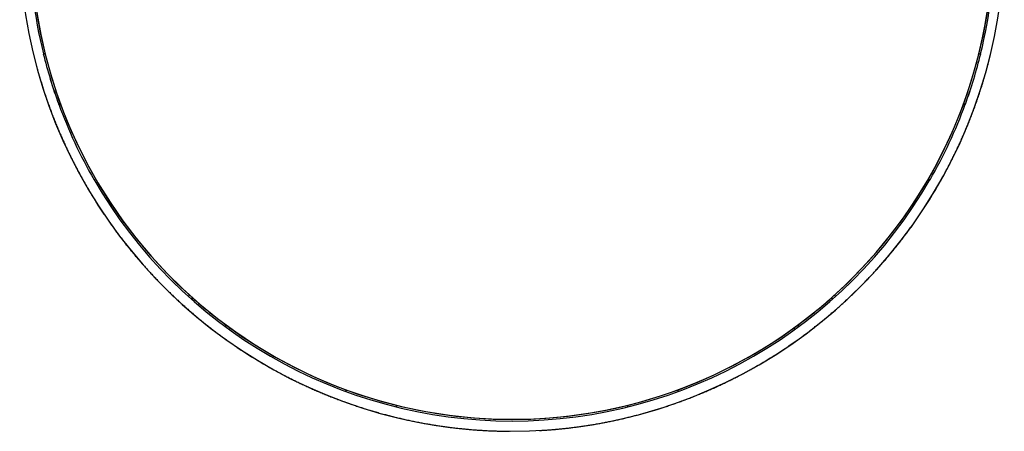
# Model space of a CAD drawing. Header units: millimetres. Extents: x 8 to 1762, y 12 to 2705.
# Tile 4 of 116: x 770 to 1020, y 802 to 906. Entities that reach past the tile are written whole.
import ezdxf

# ---------------------------------------------------------------- set-up
doc = ezdxf.new("R2010")
doc.units = ezdxf.units.MM

msp = doc.modelspace()

# ---------------------------------------------------------------- linework, layer by layer
at = {"color": 7, "linetype": 'Continuous', "lineweight": 30}
for p, q in [((776.43, 897.61), (776.41, 897.61)), ((776.43, 897.61), (776.84, 897.69)), ((1014, 897.69), (1014.41, 897.61)), ((1014.41, 897.61), (1014.42, 897.61)), ((780.74, 884.97), (780.33, 884.84)), ((780.74, 884.96), (780.33, 884.81)), ((1010.51, 884.84), (1010.1, 884.97)), ((1010.51, 884.81), (1010.1, 884.96)), ((780.32, 884.83), (780.33, 884.84)), ((780.32, 884.83), (780.33, 884.81)), ((780.33, 884.81), (780.35, 884.77)), ((780.35, 884.77), (780.34, 884.81)), ((780.35, 884.82), (780.38, 884.73)), ((780.38, 884.73), (780.77, 884.87)), ((1010.06, 884.87), (1010.46, 884.73)), ((1010.46, 884.73), (1010.49, 884.82)), ((1010.5, 884.81), (1010.49, 884.77)), ((1010.49, 884.77), (1010.51, 884.81)), ((1010.51, 884.84), (1010.52, 884.83)), ((1010.51, 884.81), (1010.52, 884.83)), ((813.21, 836.11), (813.51, 836.42)), ((814.26, 835.17), (814.23, 835.77)), ((814.26, 835.17), (814.25, 835.28)), ((976.6, 835.77), (976.58, 835.17)), ((976.58, 835.28), (976.58, 835.17)), ((977.33, 836.42), (977.63, 836.11)), ((823.02, 828.66), (822.42, 828.56)), ((822.56, 828.56), (822.45, 828.54)), ((823.85, 828.05), (823.59, 827.7)), ((823.86, 828.05), (823.6, 827.7)), ((823.65, 827.66), (823.91, 828.01)), ((966.93, 828.01), (967.18, 827.66)), ((967.23, 827.7), (966.98, 828.05)), ((967.25, 827.7), (966.98, 828.05)), ((968.41, 828.56), (967.82, 828.66)), ((968.39, 828.54), (968.28, 828.56)), ((853.25, 811.94), (853.41, 812.34)), ((937.43, 812.34), (937.58, 811.94)), ((866.13, 808.46), (866.03, 808.04)), ((866.13, 808.46), (866.03, 808.04)), ((866.06, 808.03), (866.17, 808.45)), ((924.67, 808.45), (924.77, 808.03)), ((924.8, 808.04), (924.7, 808.46)), ((924.81, 808.04), (924.7, 808.46)), ((895.41, 804.89), (895.41, 804.89)), ((895.42, 804.89), (895.42, 804.89))]:
    msp.add_line(p, q, dxfattribs=at)
at = {"color": 7, "linetype": 'Continuous', "lineweight": 30, "flags": 128}
msp.add_lwpolyline([(895.41, 804.89), (895.42, 804.89), (895.42, 804.89)], dxfattribs=at)
at = {"color": 7, "linetype": 'Continuous', "lineweight": 30}
for centre, radius, start, end in [((895.41, 927.05), 122.13, 179.9959, 84.8518), ((895.41, 926.86), 124.99, 180.0032, 29.9899), ((895.39, 927.03), 122.12, 149.9989, 228.3531), ((895.45, 927.03), 122.12, 311.6469, 30.0011), ((895.45, 926.88), 122.49, 346.1734, 13.9192), ((895.38, 926.88), 122.49, 180, 193.8265), ((895.39, 927), 122.55, 193.8786, 200.1262), ((895.39, 927), 122.54, 193.8786, 200.1262), ((895.45, 927), 122.54, 339.8738, 346.1214), ((895.45, 927), 122.55, 339.8738, 346.1214), ((895.39, 926.89), 122.5, 200.0871, 210.0013), ((895.45, 926.89), 122.5, 329.9987, 339.9129), ((895.42, 927.09), 122.62, 210.0043, 329.9957), ((895.41, 927.05), 122.15, 228.351, 233.6575), ((895.43, 927.05), 122.15, 306.3425, 311.649), ((895.42, 927.06), 122.17, 233.6583, 306.3417)]:
    msp.add_arc(centre, radius, start, end, dxfattribs=at)
for points, knots in [([(902.36, 802.07), (902.54, 802.08), (903.08, 802.11), (903.97, 802.17), (905.05, 802.25), (906.15, 802.34), (907.25, 802.44), (908.36, 802.55), (909.48, 802.67), (910.61, 802.8), (911.74, 802.95), (912.88, 803.1), (914.02, 803.27), (915.16, 803.44), (916.3, 803.63), (917.45, 803.83), (918.59, 804.04), (919.74, 804.27), (920.89, 804.5), (922.04, 804.74), (923.19, 805), (924.34, 805.27), (925.48, 805.55), (926.63, 805.84), (927.78, 806.14), (928.92, 806.45), (930.06, 806.77), (931.2, 807.11), (932.34, 807.45), (933.48, 807.81), (934.61, 808.18), (935.74, 808.56), (936.87, 808.95), (938, 809.35), (939.12, 809.76), (940.24, 810.19), (941.36, 810.62), (942.47, 811.07), (943.58, 811.53), (944.69, 811.99), (945.79, 812.47), (946.89, 812.96), (947.98, 813.46), (949.07, 813.97), (950.15, 814.5), (951.23, 815.03), (952.31, 815.57), (953.38, 816.13), (954.45, 816.69), (955.51, 817.27), (956.56, 817.85), (957.61, 818.45), (958.66, 819.05), (959.7, 819.67), (960.73, 820.3), (961.76, 820.93), (962.78, 821.58), (963.8, 822.24), (964.81, 822.9), (965.81, 823.58), (966.81, 824.27), (967.8, 824.96), (968.79, 825.67), (969.76, 826.39), (970.74, 827.11), (971.7, 827.85), (972.66, 828.59), (973.61, 829.35), (974.55, 830.11), (975.49, 830.89), (976.42, 831.67), (977.34, 832.46), (978.25, 833.26), (979.16, 834.07), (980.06, 834.89), (980.95, 835.72), (981.83, 836.55), (982.7, 837.4), (983.57, 838.25), (984.43, 839.11), (985.28, 839.98), (986.12, 840.86), (986.95, 841.75), (987.78, 842.64), (988.59, 843.55), (989.4, 844.46), (990.2, 845.38), (990.99, 846.31), (991.77, 847.24), (992.54, 848.19), (993.31, 849.14), (994.06, 850.1), (994.8, 851.06), (995.54, 852.03), (996.26, 853.01), (996.98, 854), (997.69, 855), (998.38, 856), (999.07, 857.01), (999.75, 858.02), (1000.41, 859.04), (1001.07, 860.07), (1001.72, 861.11), (1002.36, 862.15), (1002.98, 863.2), (1003.6, 864.25), (1004.21, 865.31), (1004.8, 866.38), (1005.39, 867.45), (1005.97, 868.53), (1006.53, 869.61), (1007.09, 870.7), (1007.63, 871.8), (1008.16, 872.9), (1008.69, 874), (1009.2, 875.11), (1009.7, 876.23), (1010.19, 877.35), (1010.67, 878.47), (1011.14, 879.61), (1011.59, 880.74), (1012.04, 881.88), (1012.47, 883.02), (1012.9, 884.17), (1013.31, 885.32), (1013.71, 886.48), (1014.1, 887.64), (1014.48, 888.81), (1014.85, 889.97), (1015.2, 891.15), (1015.55, 892.32), (1015.88, 893.5), (1016.14, 894.46), (1016.29, 895.03), (1016.33, 895.2)], [0, 0, 0, 0, 0.0034506, 0.0102303, 0.0171158, 0.0240885, 0.0311343, 0.0382421, 0.0454031, 0.0526101, 0.0598573, 0.0671399, 0.074454, 0.081796, 0.0891633, 0.0965533, 0.1039639, 0.1113933, 0.1188398, 0.1263022, 0.133779, 0.1412693, 0.148772, 0.1562863, 0.1638115, 0.1713466, 0.1788913, 0.1864448, 0.1940066, 0.2015763, 0.2091534, 0.2167376, 0.2243283, 0.2319254, 0.2395285, 0.2471373, 0.2547515, 0.2623709, 0.2699952, 0.2776243, 0.2852579, 0.2928958, 0.3005379, 0.308184, 0.315834, 0.3234876, 0.3311449, 0.3388055, 0.3464695, 0.3541367, 0.361807, 0.3694802, 0.3771564, 0.3848353, 0.392517, 0.4002013, 0.4078881, 0.4155775, 0.4232692, 0.4309633, 0.4386596, 0.4463582, 0.4540589, 0.4617618, 0.4694667, 0.4771735, 0.4848824, 0.4925931, 0.5003057, 0.5080201, 0.5157362, 0.5234541, 0.5311737, 0.538895, 0.5466179, 0.5543424, 0.5620684, 0.569796, 0.5775251, 0.5852556, 0.5929876, 0.600721, 0.6084558, 0.616192, 0.6239295, 0.6316683, 0.6394085, 0.6471499, 0.6548926, 0.6626365, 0.6703816, 0.6781279, 0.6858754, 0.6936241, 0.7013739, 0.7091249, 0.716877, 0.7246302, 0.7323844, 0.7401398, 0.7478962, 0.7556537, 0.7634122, 0.7711717, 0.7789322, 0.7866937, 0.7944563, 0.8022198, 0.8099842, 0.8177497, 0.825516, 0.8332834, 0.8410516, 0.8488208, 0.8565909, 0.8643619, 0.8721337, 0.8799065, 0.8876802, 0.8954547, 0.9032301, 0.9110064, 0.9187835, 0.9265615, 0.9343403, 0.94212, 0.9499005, 0.9576818, 0.965464, 0.9732469, 0.9810307, 0.9888153, 0.9966007, 1, 1, 1, 1]), ([(774.75, 894.26), (774.83, 893.99), (775, 893.33), (775.3, 892.27), (775.65, 891.09), (776.01, 889.91), (776.38, 888.74), (776.76, 887.56), (777.15, 886.4), (777.56, 885.23), (777.98, 884.07), (778.4, 882.92), (778.84, 881.76), (779.29, 880.62), (779.75, 879.47), (780.23, 878.33), (780.71, 877.2), (781.21, 876.07), (781.72, 874.94), (782.23, 873.82), (782.76, 872.71), (783.3, 871.6), (783.85, 870.49), (784.42, 869.4), (784.99, 868.3), (785.57, 867.21), (786.17, 866.13), (786.77, 865.05), (787.39, 863.98), (788.02, 862.92), (788.65, 861.86), (789.3, 860.81), (789.96, 859.76), (790.63, 858.72), (791.31, 857.69), (792, 856.66), (792.7, 855.64), (793.41, 854.63), (794.13, 853.62), (794.86, 852.62), (795.6, 851.63), (796.35, 850.65), (797.11, 849.67), (797.88, 848.7), (798.66, 847.74), (799.45, 846.78), (800.24, 845.84), (801.05, 844.9), (801.87, 843.97), (802.7, 843.04), (803.53, 842.13), (804.38, 841.22), (805.23, 840.32), (806.09, 839.43), (806.97, 838.55), (807.85, 837.67), (808.74, 836.81), (809.64, 835.95), (810.54, 835.1), (811.46, 834.27), (812.38, 833.44), (813.32, 832.62), (814.26, 831.8), (815.21, 831), (816.17, 830.21), (817.13, 829.43), (818.1, 828.65), (819.09, 827.89), (820.08, 827.13), (821.07, 826.39), (822.08, 825.65), (823.09, 824.93), (824.11, 824.21), (825.14, 823.5), (826.17, 822.81), (827.21, 822.12), (828.26, 821.45), (829.32, 820.78), (830.38, 820.13), (831.45, 819.48), (832.53, 818.85), (833.61, 818.22), (834.7, 817.61), (835.8, 817.01), (836.9, 816.42), (838.01, 815.84), (839.12, 815.27), (840.25, 814.71), (841.37, 814.16), (842.51, 813.62), (843.65, 813.1), (844.79, 812.58), (845.95, 812.08), (847.1, 811.59), (848.27, 811.11), (849.44, 810.64), (850.61, 810.18), (851.79, 809.74), (852.98, 809.3), (854.17, 808.88), (855.36, 808.47), (856.56, 808.07), (857.77, 807.68), (858.98, 807.3), (860.2, 806.94), (861.42, 806.59), (862.65, 806.25), (863.88, 805.92), (865.12, 805.6), (866.36, 805.3), (867.61, 805.01), (868.87, 804.73), (870.13, 804.46), (871.35, 804.22), (872.53, 803.99), (873.67, 803.78), (874.82, 803.59), (875.96, 803.4), (877.11, 803.22), (878.26, 803.06), (879.4, 802.91), (880.55, 802.76), (881.7, 802.63), (882.85, 802.51), (884, 802.4), (885.15, 802.3), (886.29, 802.21), (887.43, 802.13), (888.57, 802.06), (889.7, 802.01), (890.8, 801.96), (891.88, 801.93), (892.82, 801.9), (893.66, 801.89), (894.26, 801.88), (894.62, 801.88), (894.74, 801.88)], [0, 0, 0, 0, 0.005077, 0.01265, 0.020224, 0.027799, 0.035375, 0.042951, 0.050529, 0.058107, 0.065686, 0.073266, 0.080846, 0.088428, 0.09601, 0.103593, 0.111177, 0.118762, 0.126348, 0.133935, 0.141523, 0.149111, 0.156701, 0.164291, 0.171882, 0.179475, 0.187068, 0.194662, 0.202257, 0.209854, 0.217451, 0.225049, 0.232648, 0.240249, 0.24785, 0.255452, 0.263056, 0.27066, 0.278266, 0.285873, 0.293481, 0.30109, 0.308701, 0.316312, 0.323925, 0.331539, 0.339155, 0.346771, 0.354389, 0.362008, 0.369629, 0.377251, 0.384875, 0.392499, 0.400126, 0.407754, 0.415383, 0.423014, 0.430647, 0.438281, 0.445917, 0.453554, 0.461193, 0.468835, 0.476477, 0.484122, 0.491769, 0.499418, 0.507069, 0.514721, 0.522376, 0.530034, 0.537693, 0.545355, 0.553019, 0.560686, 0.568355, 0.576027, 0.583702, 0.591379, 0.59906, 0.606743, 0.61443, 0.622119, 0.629813, 0.637509, 0.64521, 0.652914, 0.660622, 0.668335, 0.676051, 0.683773, 0.691499, 0.69923, 0.706966, 0.714708, 0.722455, 0.730209, 0.737969, 0.745736, 0.75351, 0.761292, 0.769083, 0.776882, 0.78469, 0.792509, 0.800339, 0.80818, 0.816035, 0.823903, 0.831787, 0.839687, 0.847606, 0.855546, 0.862681, 0.869814, 0.876946, 0.884076, 0.891203, 0.898328, 0.905448, 0.912564, 0.919675, 0.926778, 0.933873, 0.940956, 0.948022, 0.955064, 0.962071, 0.96902, 0.975863, 0.982482, 0.988832, 0.993321, 0.997842, 1, 1, 1, 1]), ([(780.38, 884.73), (780.38, 884.73), (780.39, 884.73), (780.42, 884.74), (780.46, 884.75), (780.51, 884.77), (780.57, 884.79), (780.63, 884.81), (780.7, 884.84), (780.75, 884.86), (780.78, 884.87)], [0, 0, 0, 0, 0.124991, 0.253607, 0.378599, 0.507215, 0.632206, 0.760822, 0.885814, 1, 1, 1, 1]), ([(1010.06, 884.87), (1010.07, 884.86), (1010.1, 884.85), (1010.16, 884.83), (1010.23, 884.8), (1010.3, 884.78), (1010.35, 884.76), (1010.4, 884.74), (1010.44, 884.73), (1010.45, 884.73), (1010.46, 884.73)], [0, 0, 0, 0, 0.052065, 0.176491, 0.304525, 0.428951, 0.556985, 0.681411, 0.809446, 1, 1, 1, 1]), ([(814.25, 835.28), (814.25, 835.35), (814.24, 835.49), (814.23, 835.66), (814.23, 835.76), (814.23, 835.77)], [0, 0, 0, 0, 0.457036, 0.928074, 1, 1, 1, 1]), ([(976.61, 835.77), (976.6, 835.73), (976.6, 835.62), (976.59, 835.45), (976.59, 835.34), (976.58, 835.28)], [0, 0, 0, 0, 0.257361, 0.625239, 1, 1, 1, 1]), ([(823.05, 828.64), (823, 828.63), (822.89, 828.61), (822.73, 828.58), (822.61, 828.57), (822.56, 828.56)], [0, 0, 0, 0, 0.260928, 0.627038, 1, 1, 1, 1]), ([(823.66, 827.66), (823.66, 827.67), (823.68, 827.68), (823.7, 827.72), (823.74, 827.77), (823.78, 827.83), (823.83, 827.89), (823.87, 827.95), (823.9, 827.99), (823.92, 828.01)], [0, 0, 0, 0, 0.08219, 0.242826, 0.398934, 0.55957, 0.715678, 0.876314, 1, 1, 1, 1]), ([(966.92, 828.01), (966.93, 828), (966.95, 827.98), (966.98, 827.93), (967.03, 827.86), (967.07, 827.8), (967.11, 827.75), (967.15, 827.7), (967.17, 827.67), (967.18, 827.66), (967.18, 827.66)], [0, 0, 0, 0, 0.03238, 0.194996, 0.35303, 0.515647, 0.673681, 0.836298, 0.994332, 1, 1, 1, 1]), ([(968.28, 828.56), (968.21, 828.57), (968.07, 828.59), (967.9, 828.62), (967.8, 828.63), (967.79, 828.64)], [0, 0, 0, 0, 0.455056, 0.924051, 1, 1, 1, 1]), ([(866.06, 808.03), (866.07, 808.05), (866.08, 808.08), (866.09, 808.14), (866.11, 808.21), (866.13, 808.29), (866.15, 808.36), (866.16, 808.42), (866.17, 808.45), (866.17, 808.45)], [0, 0, 0, 0, 0.155997, 0.320527, 0.489827, 0.654356, 0.823657, 0.988186, 1, 1, 1, 1]), ([(924.67, 808.45), (924.67, 808.44), (924.68, 808.4), (924.7, 808.33), (924.72, 808.25), (924.74, 808.18), (924.75, 808.11), (924.76, 808.06), (924.77, 808.04), (924.77, 808.03)], [0, 0, 0, 0, 0.084671, 0.25285, 0.416289, 0.584468, 0.747907, 0.916086, 1, 1, 1, 1])]:
    msp.add_open_spline(points, degree=3, knots=knots, dxfattribs=at)

doc.saveas('drawing.dxf')
